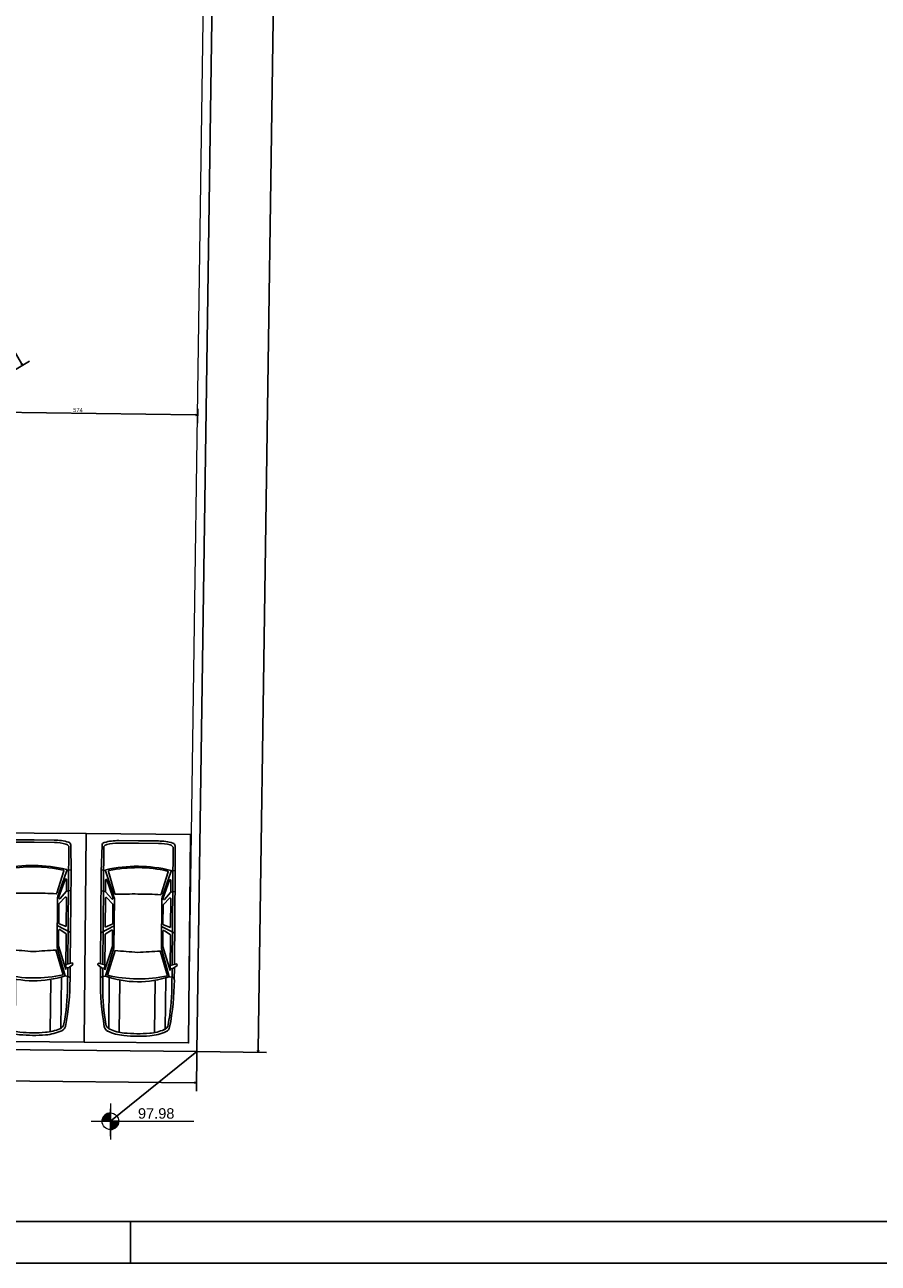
# Model space of a CAD drawing. Header units: millimetres. Extents: x -109 to 627, y -178 to 173.
# Tile 84 of 178: x 79 to 100, y 0 to 30. Entities that reach past the tile are written whole.
import ezdxf

# ---------------------------------------------------------------- set-up
doc = ezdxf.new("R2010")
doc.units = ezdxf.units.MM
doc.layers.add('A-PAREDE', color=5, linetype='Continuous')
doc.layers.add('ARQ - COTA_NÍVEL', color=2, linetype='Continuous', lineweight=5)
doc.layers.add('MURO', color=2, linetype='Continuous', lineweight=0)
doc.styles.add('Arial_2', font='arial.ttf', dxfattribs={"height": 0.15})
doc.styles.add('GULIM', font='Gulim.ttf')
doc.dimstyles.new('GULIM-100', dxfattribs={"dimtxt": 0.1, "dimasz": 0.05, "dimexe": 0.2, "dimexo": 0, "dimgap": 0.025, "dimtad": 1, "dimdec": 0, "dimlfac": 100, "dimzin": 12, "dimdsep": 46, "dimtxsty": 'GULIM', "dimblk": 'OPEN30', "dimcen": 0, "dimclrd": 152, "dimclre": 152, "dimclrt": 152, "dimaunit": 1, "dimadec": 0, "dimazin": 0, "dimtfac": 1.875, "dimtdec": 0, "dimtmove": 2, "dimatfit": 3, "dimldrblk": 'OPEN30', "dimfxl": 0, "dimtolj": 1, "dimtzin": 12, "dimlwd": -1, "dimarcsym": 0})

# ---------------------------------------------------------------- blocks, each defined once
blk = doc.blocks.new('_Open30')
at = {"color": 0, "linetype": 'ByBlock', "lineweight": -2}
for p, q in [((-1, 0.27), (0, 0)), ((0, 0), (-1, -0.27)), ((0, 0), (-1, 0))]:
    blk.add_line(p, q, dxfattribs=at)
blk = doc.blocks.new('*D779')
at = {"color": 152, "lineweight": -2, "transparency": 16777216}
for p, q in [((84.211, 55.075), (85.882, 55.051)), ((83.49, 5.08), (85.161, 5.056))]:
    blk.add_line(p, q, dxfattribs=at)
at = {"color": 152, "transparency": 16777216}
blk.add_line((85.681, 55.004), (84.962, 5.109), dxfattribs=at)
at = {"layer": 'Defpoints', "color": 0, "transparency": 16777216}
for p in [(84.211, 55.075), (83.49, 5.08), (84.961, 5.059)]:
    blk.add_point(p, dxfattribs=at)
at = {"color": 152, "transparency": 16777216, "xscale": 0.05, "yscale": 0.05, "zscale": 0.05}
for p, rotation in [((85.682, 55.054), 89.1742365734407), ((84.961, 5.059), 269.1742365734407)]:
    blk.add_blockref('_Open30', p, dxfattribs=dict(at, rotation=rotation))
at = {"color": 152, "transparency": 16777216, "insert": (85.245, 30.057), "char_height": 0.1, "attachment_point": 5, "rotation": 89.1742, "style": 'GULIM'}
blk.add_mtext('\\A1;5000', dxfattribs=at)
blk = doc.blocks.new('*D863')
at = {"layer": 'A-PAREDE', "color": 152, "lineweight": -2, "transparency": 16777216}
for p, q in [((61.765, 48.351), (63.478, 49.34)), ((77.774, 20.643), (79.482, 21.63))]:
    blk.add_line(p, q, dxfattribs=at)
at = {"layer": 'A-PAREDE', "color": 152, "transparency": 16777216}
blk.add_line((63.33, 49.197), (79.284, 21.573), dxfattribs=at)
at = {"layer": 'Defpoints', "color": 0, "transparency": 16777216}
for p in [(61.765, 48.351), (79.309, 21.53), (77.774, 20.643)]:
    blk.add_point(p, dxfattribs=at)
at = {"layer": 'A-PAREDE', "color": 152, "transparency": 16777216, "xscale": 0.05, "yscale": 0.05, "zscale": 0.05}
for p, rotation in [((63.305, 49.24), 120.0088417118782), ((79.309, 21.53), 300.0088417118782)]:
    blk.add_blockref('_Open30', p, dxfattribs=dict(at, rotation=rotation))
at = {"layer": 'A-PAREDE', "color": 152, "transparency": 16777216, "insert": (71.373, 35.423), "char_height": 0.1, "attachment_point": 5, "rotation": 300.0088, "style": 'GULIM'}
blk.add_mtext('\\A1;3200', dxfattribs=at)
blk = doc.blocks.new('Elevações de ponto - Cota de Nível 1-825078-NÍVEL 1')
at = {"layer": 'ARQ - COTA_NÍVEL'}
h = blk.add_hatch(color=256, dxfattribs=at)
edge = h.paths.add_edge_path(flags=0)
edge.add_line((0, 0.00228), (0, 0.00068))
edge.add_line((0, 0.00068), (-0.0016, 0.00068))
edge.add_arc((0, 0.00068), 0.0016, 90, 180, ccw=False)
h = blk.add_hatch(color=256, dxfattribs=at)
edge = h.paths.add_edge_path(flags=0)
edge.add_arc((0, 0.00068), 0.0016, 270, 360, ccw=False)
edge.add_line((0, -0.00092), (0, 0.00068))
edge.add_line((0, 0.00068), (0.0016, 0.00068))
for p, q in [((0, 0.00411), (0, -0.00284)), ((0, -0.00218), (0, 0.00308)), ((-0.00366, 0.00068), (0.016, 0.00068)), ((-0.0016, 0.00068), (0, 0.00068)), ((0, 0.00068), (0, 0.00228)), ((0.0016, 0.00068), (0, 0.00068)), ((0, 0.00068), (0, -0.00092))]:
    blk.add_line(p, q, dxfattribs=at)
blk.add_circle((0, 0.00068), 0.0016, dxfattribs=at)
for start, end in [(90, 180), (270, 360)]:
    blk.add_arc((0, 0.00068), 0.0016, start, end, dxfattribs=at)
blk = doc.blocks.new('*D906')
at = {"color": 152, "lineweight": -2, "transparency": 16777216}
for p, q in [((77.773, 20.575), (77.768, 20.225)), ((83.512, 20.492), (83.507, 20.142))]:
    blk.add_line(p, q, dxfattribs=at)
at = {"color": 152, "transparency": 16777216}
blk.add_line((77.82, 20.424), (83.46, 20.343), dxfattribs=at)
at = {"layer": 'Defpoints', "color": 0, "transparency": 16777216}
for p in [(77.774, 20.643), (83.513, 20.56), (83.51, 20.342)]:
    blk.add_point(p, dxfattribs=at)
at = {"color": 152, "transparency": 16777216, "xscale": 0.05, "yscale": 0.05, "zscale": 0.05}
for p, rotation in [((77.77, 20.425), 179.1742365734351), ((83.51, 20.342), 359.1742365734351)]:
    blk.add_blockref('_Open30', p, dxfattribs=dict(at, rotation=rotation))
at = {"color": 152, "transparency": 16777216, "insert": (80.641, 20.46), "char_height": 0.1, "attachment_point": 5, "rotation": 359.1742, "style": 'GULIM', "bg_fill": 3, "box_fill_scale": 1.1, "bg_fill_color": 256, "bg_fill_true_color": 13158600, "bg_fill_transparency": 0}
blk.add_mtext('\\A1;574', dxfattribs=at)
blk = doc.blocks.new('carro-planta')
at = {"color": 1}
for p, q in [((-4.572, 0.884), (-3.94, 0.895)), ((-3.972, 0.797), (-3.981, 0.895)), ((-3.94, 0.895), (-1.733, 0.895)), ((-3.464, 0.791), (-3.482, 0.895)), ((-2.641, 0.577), (-2.477, 0.895)), ((-1.748, 0.953), (-1.707, 0.959)), ((-1.706, 0.791), (-1.748, 0.953)), ((-1.707, 0.959), (-1.638, 0.872)), ((-1.656, 0.895), (-1.359, 0.895)), ((-1.423, 0.838), (-1.399, 0.895)), ((-4.543, 0.838), (-1.718, 0.838)), ((-3.965, 0.796), (-3.458, 0.623)), ((-3.412, 0.563), (-3.949, 0.722)), ((-3.328, 0.612), (-3.747, 0.76)), ((-3.742, 0.791), (-3.464, 0.791)), ((-3.288, 0.64), (-3.454, 0.787)), ((-3.322, 0.611), (-3.299, 0.611)), ((-3.167, 0.616), (-3.319, 0.763)), ((-3.308, 0.791), (-2.614, 0.791)), ((-3.156, 0.611), (-2.696, 0.611)), ((-2.681, 0.622), (-2.614, 0.791)), ((-2.542, 0.637), (-2.442, 0.791)), ((-2.528, 0.611), (-2.161, 0.611)), ((-2.442, 0.791), (-1.587, 0.791)), ((-2.156, 0.612), (-1.587, 0.791)), ((-2.113, 0.577), (-1.435, 0.774)), ((-1.458, 0.727), (-2.055, 0.548)), ((-1.638, 0.872), (-1.626, 0.791)), ((-1.633, 0.838), (-1.168, 0.838)), ((-1.435, 0.774), (-1.423, 0.838)), ((-0.178, 0.687), (-1.394, 0.687)), ((-4.688, 0.009), (-4.688, 0.484)), ((-4.63, 0.009), (-4.63, 0.49)), ((-3.302, 0.577), (-2.113, 0.577)), ((-0.093, 0.432), (-1.325, 0.432)), ((-4.688, 0.009), (-4.688, -0.467)), ((-4.63, 0.009), (-4.63, -0.472)), ((-3.412, 0.009), (-3.412, 0.014)), ((-1.377, 0.009), (-1.377, 0.014)), ((-3.412, -0.546), (-3.949, -0.704)), ((-3.302, -0.559), (-2.113, -0.559)), ((-2.641, -0.559), (-2.477, -0.878)), ((-2.113, -0.559), (-1.435, -0.756)), ((-1.458, -0.71), (-2.055, -0.53)), ((-0.093, -0.414), (-1.325, -0.414)), ((-4.572, -0.867), (-3.94, -0.878)), ((-4.543, -0.82), (-1.718, -0.82)), ((-3.972, -0.779), (-3.981, -0.877)), ((-3.965, -0.779), (-3.458, -0.606)), ((-3.94, -0.878), (-1.733, -0.878)), ((-3.328, -0.595), (-3.747, -0.742)), ((-3.742, -0.774), (-3.464, -0.774)), ((-3.464, -0.774), (-3.482, -0.878)), ((-3.288, -0.623), (-3.454, -0.77)), ((-3.322, -0.594), (-3.299, -0.594)), ((-3.167, -0.599), (-3.319, -0.746)), ((-3.308, -0.774), (-2.614, -0.774)), ((-3.156, -0.594), (-2.696, -0.594)), ((-2.681, -0.604), (-2.614, -0.774)), ((-2.542, -0.619), (-2.442, -0.774)), ((-2.528, -0.594), (-2.161, -0.594)), ((-2.442, -0.774), (-1.587, -0.774)), ((-2.156, -0.595), (-1.587, -0.774)), ((-1.706, -0.774), (-1.748, -0.936)), ((-1.707, -0.942), (-1.638, -0.855)), ((-1.656, -0.878), (-1.359, -0.878)), ((-1.638, -0.855), (-1.626, -0.774)), ((-1.633, -0.82), (-1.168, -0.82)), ((-1.435, -0.756), (-1.423, -0.82)), ((-1.423, -0.82), (-1.399, -0.878)), ((-0.178, -0.669), (-1.394, -0.669)), ((-1.748, -0.936), (-1.707, -0.942))]:
    blk.add_line(p, q, dxfattribs=at)
for centre, radius, start, end in [((-1.359, -5.346), 6.242, 79.5097, 90), ((-3.361, 0.484), 1.327, 164.805, 180), ((-4.573, 0.813), 0.0707, 88.9138, 164.805), ((-3.507, 0.49), 1.123, 165.6582, 180), ((-4.485, 0.74), 0.113, 120.581, 165.6582), ((-0.649, 0.003), 3.428, 166.8238, 179.9022), ((-0.649, 0.003), 3.395, 167.9892, 179.9022), ((-3.97, 0.781), 0.0163, 71.1682, 166.8238), ((-3.954, 0.706), 0.0163, 73.5215, 167.9892), ((-3.742, 0.775), 0.0163, 90, 250.6836), ((-3.464, 0.775), 0.0163, 48.3773, 90), ((-2.811, 2.521), 2.005, 251.1682, 255.8349), ((-3.322, 0.628), 0.0163, 250.6836, 270), ((-3.308, 0.775), 0.0163, 90, 225.8923), ((-3.299, 0.628), 0.0163, 270, 48.3773), ((-3.156, 0.628), 0.0163, 225.8923, 270), ((-2.696, 0.628), 0.0163, 270, 338.4911), ((-2.528, 0.628), 0.0163, 147.0848, 270), ((-2.161, 0.628), 0.0163, 270, 287.444), ((-4.548, 0.014), 3.171, 0, 12.992), ((-3.735, -0.003), 2.428, 0.2735, 18.6542), ((-1.168, -4.033), 4.87, 79.5442, 90), ((-0.314, 0.597), 0.163, 23.5086, 79.5442), ((-0.249, 0.65), 0.144, 24.7615, 79.5097), ((-1.2, 0.211), 1.129, 5.3251, 23.5086), ((-1.2, 0.211), 1.191, 5.3251, 24.7615), ((-3.417, 0.547), 0.0163, 357.6181, 73.5215), ((9.392, 0.014), 12.804, 177.6181, 180), ((24.142, 2.189), 26.242, 183.5692, 184.7655), ((-3.279, 0.017), 3.217, 359.8481, 5.3251), ((-3.279, 0.017), 3.279, 359.8481, 5.3251), ((-0.649, 0.014), 3.428, 180.0978, 193.1762), ((-0.649, 0.014), 3.395, 180.0978, 192.0108), ((9.392, 0.003), 12.804, 180, 182.3819), ((24.142, -2.171), 26.242, 175.2345, 176.4308), ((-4.548, 0.003), 3.171, 347.008, 0), ((-3.735, 0.02), 2.428, 341.3458, 359.7265), ((-3.279, 0), 3.217, 354.6749, 0.1519), ((-3.279, 0), 3.279, 354.6749, 0.1519), ((-3.361, -0.467), 1.327, 180, 195.195), ((-3.507, -0.472), 1.123, 180, 194.3418), ((-2.811, -2.504), 2.005, 104.1651, 108.8318), ((-3.417, -0.53), 0.0163, 286.4785, 2.3819), ((-1.2, -0.194), 1.129, 336.4914, 354.6749), ((-1.2, -0.194), 1.191, 335.2385, 354.6749), ((-4.573, -0.796), 0.0707, 195.195, 271.0862), ((-4.485, -0.722), 0.113, 194.3418, 239.419), ((-3.97, -0.763), 0.0163, 193.1762, 288.8318), ((-3.954, -0.689), 0.0163, 192.0108, 286.4785), ((-3.742, -0.758), 0.0163, 109.3164, 270), ((-3.464, -0.758), 0.0163, 270, 311.6227), ((-3.322, -0.61), 0.0163, 90, 109.3164), ((-3.308, -0.758), 0.0163, 134.1077, 270), ((-3.299, -0.61), 0.0163, 311.6227, 90), ((-3.156, -0.61), 0.0163, 90, 134.1077), ((-2.696, -0.61), 0.0163, 21.5089, 90), ((-2.528, -0.61), 0.0163, 90, 212.9152), ((-2.161, -0.61), 0.0163, 72.556, 90), ((-1.359, 5.364), 6.242, 270, 280.4903), ((-1.168, 4.05), 4.87, 270, 280.4558), ((-0.314, -0.579), 0.163, 280.4558, 336.4914), ((-0.249, -0.632), 0.144, 280.4903, 335.2385)]:
    blk.add_arc(centre, radius, start, end, dxfattribs=at)
blk = doc.blocks.new('*D983')
at = {"color": 152, "lineweight": -2, "transparency": 16777216}
for p, q in [((-16.208, 5.964), (-16.217, 5.014)), ((83.49, 5.08), (83.482, 4.13))]:
    blk.add_line(p, q, dxfattribs=at)
at = {"color": 152, "transparency": 16777216}
blk.add_line((-16.165, 5.213), (83.433, 4.33), dxfattribs=at)
at = {"layer": 'Defpoints', "color": 0, "transparency": 16777216}
for p in [(-16.208, 5.964), (83.49, 5.08), (83.483, 4.33)]:
    blk.add_point(p, dxfattribs=at)
at = {"color": 152, "transparency": 16777216, "xscale": 0.05, "yscale": 0.05, "zscale": 0.05}
for p, rotation in [((-16.215, 5.214), 179.4919130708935), ((83.483, 4.33), 359.4919130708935)]:
    blk.add_blockref('_Open30', p, dxfattribs=dict(at, rotation=rotation))
at = {"color": 152, "transparency": 16777216, "insert": (33.635, 4.848), "char_height": 0.1, "attachment_point": 5, "rotation": 359.4919, "style": 'GULIM'}
blk.add_mtext('\\A1;10000', dxfattribs=at)

msp = doc.modelspace()

# ---------------------------------------------------------------- linework, layer by layer
at = {"linetype": 'Continuous'}
for p, q in [((83.48997, 5.0798), (84.21057, 55.07541)), ((-16.21151, 5.951), (83.48997, 5.0798))]:
    msp.add_line(p, q, dxfattribs=at)
at = {"color": 1}
for p, q in [((83.48997, 5.0798), (81.41837, 3.4031)), ((81.9, 1), (81.9, 0))]:
    msp.add_line(p, q, dxfattribs=at)
at = {"color": 2}
for points in [[(-31.6, 0), (118.9, 0), (118.9, 89.1), (-31.6, 89.1)], [(80.83664, 10.30318), (78.33674, 10.32502), (78.29305, 5.32521), (80.79296, 5.30337)], [(83.33655, 10.28133), (80.83664, 10.30318), (80.79296, 5.30337), (83.29286, 5.28153)]]:
    msp.add_lwpolyline(points, close=True, dxfattribs=at)
at = {"color": 6}
msp.add_lwpolyline([(-29.1, 1), (117.9, 1), (117.9, 88.1), (-29.1, 88.1)], close=True, dxfattribs=at)
at = {"layer": 'MURO', "color": 4, "linetype": 'ByBlock'}
for p, q in [((83.29286, 5.28153), (84.01058, 55.07716)), ((83.48997, 5.0798), (84.21057, 55.07541)), ((-16.21151, 5.951), (83.48997, 5.0798)), ((-16.01693, 6.14931), (83.29286, 5.28153))]:
    msp.add_line(p, q, dxfattribs=at)

# ---------------------------------------------------------------- block references
at = {"color": 2, "rotation": 269.4993539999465}
for p in [(79.54431, 5.46429), (82.04422, 5.44244)]:
    msp.add_blockref('carro-planta', p, dxfattribs=at)
at = {"layer": 'ARQ - COTA_NÍVEL', "xscale": 124.9999999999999, "yscale": 124.9999999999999, "zscale": 124.9999999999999}
msp.add_blockref('Elevações de ponto - Cota de Nível 1-825078-NÍVEL 1', (81.41837, 3.31835), dxfattribs=at)

# ---------------------------------------------------------------- texts
at = {"layer": 'ARQ - COTA_NÍVEL', "insert": (82.07915, 3.71718), "char_height": 0.25, "width": 0.8141331, "attachment_point": 1, "line_spacing_factor": 0.941778, "style": 'Arial_2'}
msp.add_mtext('97.98', dxfattribs=at)

# ---------------------------------------------------------------- dimensions: what is measured, and where the dimension line sits
dim = msp.add_aligned_dim(p1=(84.21057, 55.07541), p2=(83.48997, 5.0798), distance=1.47139, dimstyle='GULIM-100')
dim.commit()
dim.dimension.update_dxf_attribs({"geometry": '*D779', "text_midpoint": (85.24525, 30.0575)})
dim = msp.add_aligned_dim(p1=(-16.20824, 5.96392), p2=(83.48997, 5.0798), distance=-0.7502, text='10000', dimstyle='GULIM-100')
dim.commit()
dim.dimension.update_dxf_attribs({"geometry": '*D983', "text_midpoint": (33.63489, 4.84808)})
at = {"layer": 'A-PAREDE'}
dim = msp.add_linear_dim(base=(79.30902, 21.52996), p1=(61.76498, 48.351), p2=(77.77353, 20.64313), angle=300.008842, dimstyle='GULIM-100', dxfattribs=at)
dim.commit()
dim.dimension.update_dxf_attribs({"geometry": '*D863', "text_midpoint": (71.37293, 35.42327)})

# ---------------------------------------------------------------- next in the draw order: dimensions: what is measured, and where the dimension line sits
dim = msp.add_aligned_dim(p1=(77.77353, 20.64313), p2=(83.51308, 20.5604), distance=-0.21825, dimstyle='GULIM-100', override={"dimfxl": 0.15, "dimfxlon": 1, "dimtfill": 1, "dimtfillclr": 256, "dimarcsym": 2})
dim.commit()
dim.dimension.update_dxf_attribs({"geometry": '*D906', "text_midpoint": (80.64126, 20.45993)})

doc.saveas('drawing.dxf')
